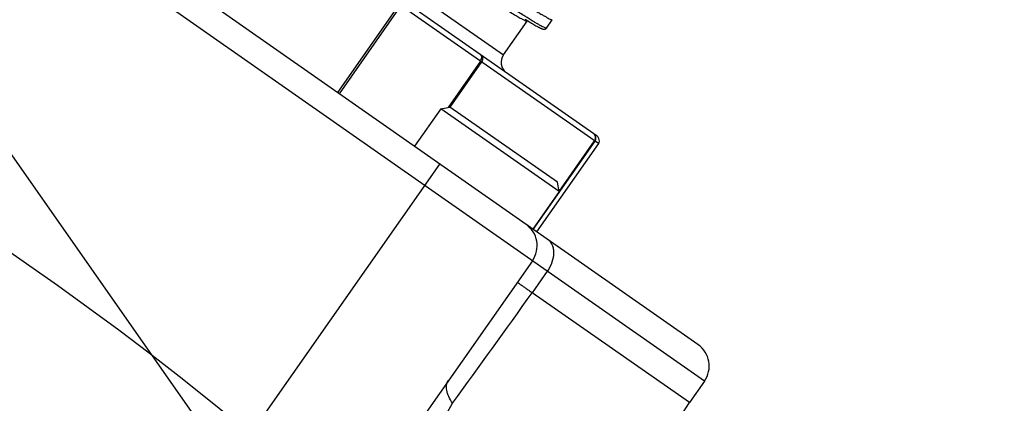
# Model space of a CAD drawing. Header units: millimetres. Extents: x 16 to 3344, y 34 to 2360.
# Tile 79 of 127: x 2108 to 2146, y 1734 to 1748. Entities that reach past the tile are written whole.
import ezdxf

# ---------------------------------------------------------------- set-up
doc = ezdxf.new("R2010")
doc.units = ezdxf.units.MM
doc.header["$LTSCALE"] = 185.02
doc.header["$PDMODE"] = 3
doc.header["$PDSIZE"] = 0.3
doc.linetypes.add('CENTER', pattern=[0.6, 0.375, -0.075, 0.075, -0.075])
doc.layers.get('0').update_dxf_attribs({"linetype": 'CONTINUOUS'})
doc.layers.get('Defpoints').update_dxf_attribs({"linetype": 'CONTINUOUS'})
doc.layers.add('BASE_ASM_PBL25', color=7, linetype='CONTINUOUS')
doc.layers.add('DEFAULT_1', color=7, linetype='CENTER')
doc.styles.get("Standard").update_dxf_attribs({"font": 'malgun.ttf'})
doc.dimstyles.new('DIMSTYLE_4', dxfattribs={"dimtxt": 16, "dimasz": 6, "dimexe": 1, "dimexo": 0.5, "dimtad": 1, "dimdsep": 46, "dimtxsty": 'Standard', "dimblk": '_FILLED', "dimblk1": '_FILLED', "dimblk2": '_FILLED', "dimcen": 0.09, "dimclrt": 134, "dimazin": 2, "dimtp": 0.8, "dimtm": 0.8, "dimtfac": 1, "dimtofl": 0, "dimtmove": 0, "dimatfit": 1, "dimldrblk": '_FILLED', "dimfxl": 1, "dimtolj": 1, "dimarcsym": 0})
doc.dimstyles.new('DIMSTYLE_5', dxfattribs={"dimtxt": 16, "dimasz": 6, "dimexe": 1, "dimexo": 0.5, "dimtad": 1, "dimdsep": 46, "dimtxsty": 'Standard', "dimblk": '_FILLED', "dimblk1": '_FILLED', "dimblk2": '_FILLED', "dimcen": 0.09, "dimclrt": 134, "dimazin": 2, "dimtp": 0.5, "dimtm": 0.5, "dimtfac": 1, "dimtofl": 0, "dimtmove": 0, "dimatfit": 1, "dimldrblk": '_FILLED', "dimfxl": 1, "dimtolj": 1, "dimarcsym": 0})

# ---------------------------------------------------------------- blocks, each defined once
blk = doc.blocks.new('_FILLED')
at = {"color": 0, "linetype": 'ByBlock'}
blk.add_solid([(0, 0), (-1, 0.2), (-1, -0.2)], dxfattribs=at)
blk = doc.blocks.new('*D6')
at = {"color": 0, "lineweight": -2, "transparency": 16777216}
for p, q in [((2366.928, 1880.859), (2407.857, 1911.02)), ((2407.857, 1911.02), (2460.471, 1911.02)), ((2040.09, 1639.91), (2040.09, 1640.09)), ((2040, 1640), (2040.18, 1640))]:
    blk.add_line(p, q, dxfattribs=at)
at = {"layer": 'Defpoints', "color": 0, "transparency": 16777216}
for p in [(2362.098, 1877.299), (1718.082, 1402.701)]:
    blk.add_point(p, dxfattribs=at)
at = {"color": 0, "lineweight": -2, "transparency": 16777216, "xscale": 6, "yscale": 6, "zscale": 6, "rotation": 216.3878298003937}
blk.add_blockref('_FILLED', (2362.098, 1877.299), dxfattribs=at)
at = {"color": 134, "transparency": 16777216, "insert": (2405.41, 1932.979), "char_height": 16, "width": 58.13333, "attachment_point": 1, "line_spacing_factor": 0.9}
blk.add_mtext('\\A1;%%C800', dxfattribs=at)
blk = doc.blocks.new('*D10')
at = {"color": 0, "lineweight": -2, "transparency": 16777216}
for p, q in [((2153.795, 1694.94), (2437.943, 1832.233)), ((2437.943, 1832.233), (2519.97, 1832.233)), ((2040.09, 1639.91), (2040.09, 1640.09)), ((2040, 1640), (2040.18, 1640))]:
    blk.add_line(p, q, dxfattribs=at)
at = {"layer": 'Defpoints', "color": 0, "transparency": 16777216}
for p in [(2148.393, 1692.329), (1931.787, 1587.671)]:
    blk.add_point(p, dxfattribs=at)
at = {"color": 0, "lineweight": -2, "transparency": 16777216, "xscale": 6, "yscale": 6, "zscale": 6, "rotation": 205.7887260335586}
blk.add_blockref('_FILLED', (2148.393, 1692.329), dxfattribs=at)
at = {"color": 134, "transparency": 16777216, "insert": (2435.506, 1854.191), "char_height": 16, "width": 87.52593, "attachment_point": 1, "line_spacing_factor": 0.9}
blk.add_mtext('\\A1;%%C240.56', dxfattribs=at)
blk = doc.blocks.new('BASE_ASM_PBL25', base_point=(2156.381, 1661.694))
at = {"layer": 'BASE_ASM_PBL25', "color": 7}
for p, q in [((2141.381, 1588.468), (2141.381, 1655.468)), ((2146.381, 1655.468), (2146.381, 1587.468)), ((2131.082, 1654.612), (2133.381, 1589.468)), ((2133.381, 1589.468), (2140.686, 1589.468)), ((2133.381, 1588.468), (2133.381, 1589.468)), ((2140.686, 1588.468), (2140.686, 1589.468)), ((2133.381, 1588.468), (2179.381, 1588.468)), ((2134.381, 1587.468), (2178.381, 1587.468)), ((2141.881, 1583.368), (2141.881, 1587.468)), ((2142.038, 1587.468), (2142.038, 1583.368)), ((2142.061, 1585.718), (2142.061, 1587.468)), ((2147.561, 1585.718), (2147.561, 1587.468)), ((2151.054, 1587.468), (2151.054, 1583.368)), ((2151.128, 1587.468), (2151.128, 1583.168)), ((2142.061, 1585.718), (2147.561, 1585.718)), ((2142.061, 1585.718), (2142.311, 1585.468)), ((2142.063, 1585.716), (2142.063, 1583.368)), ((2147.561, 1585.718), (2147.311, 1585.468)), ((2142.311, 1585.468), (2147.311, 1585.468)), ((2147.317, 1583.368), (2147.317, 1585.474)), ((2147.365, 1583.368), (2147.365, 1585.522)), ((2141.881, 1583.368), (2170.847, 1583.368)), ((2142.081, 1583.168), (2170.681, 1583.168)), ((2165.981, 1582.668), (2146.781, 1582.668)), ((2146.781, 1582.668), (2146.781, 1581.094)), ((2146.033, 1580.913), (2146.031, 1580.902)), ((2146.031, 1580.894), (2146.031, 1580.902)), ((2146.031, 1580.894), (2146.031, 1580.505)), ((2146.336, 1581.042), (2146.306, 1581.039)), ((2146.37, 1581.046), (2146.336, 1581.042)), ((2146.408, 1581.05), (2146.37, 1581.046)), ((2146.45, 1581.054), (2146.408, 1581.05)), ((2146.496, 1581.058), (2146.45, 1581.054)), ((2146.547, 1581.062), (2146.496, 1581.058)), ((2146.604, 1581.067), (2146.547, 1581.062)), ((2146.698, 1581.074), (2146.604, 1581.067)), ((2146.888, 1581.086), (2146.698, 1581.074)), ((2146.781, 1581.087), (2146.78, 1581.079))]:
    blk.add_line(p, q, dxfattribs=at)
blk.add_lwpolyline([(2146.306, 1581.039), (2146.292, 1581.037), (2146.279, 1581.035), (2146.266, 1581.033), (2146.254, 1581.032), (2146.243, 1581.03), (2146.232, 1581.029), (2146.222, 1581.027), (2146.212, 1581.025), (2146.203, 1581.024), (2146.194, 1581.022), (2146.186, 1581.02), (2146.178, 1581.019), (2146.17, 1581.017), (2146.162, 1581.016), (2146.155, 1581.014), (2146.148, 1581.012), (2146.142, 1581.01), (2146.135, 1581.008), (2146.129, 1581.007), (2146.123, 1581.004), (2146.116, 1581.002), (2146.11, 1581), (2146.104, 1580.997), (2146.098, 1580.994), (2146.091, 1580.991), (2146.085, 1580.987), (2146.078, 1580.982), (2146.071, 1580.977), (2146.064, 1580.971), (2146.057, 1580.964), (2146.05, 1580.954), (2146.043, 1580.942), (2146.037, 1580.928), (2146.033, 1580.913)], dxfattribs=at)
for centre, radius, start, end in [((4979.882, 1821.792), 2848.201, 184.448884, 184.573919), ((3436.859, 1576.377), 1296.238, 179.191767, 179.421349), ((2134.381, 1588.468), 1, 180, 270), ((2142.381, 1588.468), 1, 180, 270), ((2142.081, 1583.368), 0.2, 210.0026, 269.9969), ((2146.281, 1582.667), 0.5, 85.7103, 89.9942), ((2146.281, 1582.668), 0.5, 0.0008, 85.7083), ((2146.696, 1581.094), 0.0847, 357.6945, 359.9924), ((2146.692, 1581.095), 0.0893, 355.0886, 357.691)]:
    blk.add_arc(centre, radius, start, end, dxfattribs=at)
for points, knots in [([(2140.751, 1594.662), (2140.843, 1594.626), (2141.009, 1594.548), (2141.213, 1594.4), (2141.329, 1594.255), (2141.374, 1594.135), (2141.381, 1594.075), (2141.381, 1594.046)], [0, 0, 0, 0, 0.3196, 0.588036, 0.808844, 0.906558, 1, 1, 1, 1]), ([(2141.381, 1589.468), (2141.381, 1589.467), (2141.376, 1589.465), (2141.369, 1589.466), (2141.354, 1589.467), (2141.335, 1589.469), (2141.31, 1589.47), (2141.265, 1589.47), (2141.196, 1589.468), (2141.098, 1589.468), (2140.978, 1589.469), (2140.866, 1589.469), (2140.767, 1589.469), (2140.714, 1589.468), (2140.687, 1589.468)], [0, 0, 0, 0, 0.004819, 0.016784, 0.036926, 0.065201, 0.101404, 0.145399, 0.256573, 0.398622, 0.571013, 0.772088, 0.882859, 1, 1, 1, 1]), ([(2141.369, 1587.468), (2141.324, 1587.468), (2141.232, 1587.481), (2141.102, 1587.541), (2140.983, 1587.635), (2140.841, 1587.809), (2140.719, 1588.09), (2140.686, 1588.339), (2140.686, 1588.468)], [0, 0, 0, 0, 0.101212, 0.206626, 0.319392, 0.441096, 0.709397, 1, 1, 1, 1]), ([(2142.038, 1583.368), (2142.038, 1583.342), (2142.049, 1583.289), (2142.093, 1583.223), (2142.158, 1583.178), (2142.21, 1583.168), (2142.236, 1583.168)], [0, 0, 0, 0, 0.251258, 0.501781, 0.751261, 1, 1, 1, 1]), ([(2142.063, 1583.368), (2142.063, 1583.342), (2142.072, 1583.291), (2142.109, 1583.224), (2142.167, 1583.179), (2142.214, 1583.168), (2142.236, 1583.168)], [0, 0, 0, 0, 0.266291, 0.523357, 0.766763, 1, 1, 1, 1]), ([(2147.49, 1583.168), (2147.467, 1583.168), (2147.42, 1583.179), (2147.363, 1583.224), (2147.325, 1583.291), (2147.317, 1583.342), (2147.317, 1583.368)], [0, 0, 0, 0, 0.233218, 0.4766, 0.733672, 1, 1, 1, 1]), ([(2147.365, 1583.368), (2147.365, 1583.342), (2147.371, 1583.293), (2147.397, 1583.228), (2147.436, 1583.181), (2147.473, 1583.168), (2147.49, 1583.168)], [0, 0, 0, 0, 0.300542, 0.574392, 0.805242, 1, 1, 1, 1]), ([(2146.039, 1580.903), (2146.048, 1580.909), (2146.078, 1580.917), (2146.134, 1580.928), (2146.214, 1580.939), (2146.317, 1580.951), (2146.445, 1580.962), (2146.66, 1580.978), (2146.986, 1580.998), (2147.443, 1581.021), (2147.984, 1581.043), (2148.604, 1581.066), (2149.296, 1581.089), (2150.053, 1581.112), (2151.177, 1581.144), (2152.69, 1581.182), (2154.596, 1581.228), (2156.567, 1581.273), (2158.532, 1581.319), (2160.131, 1581.357), (2161.353, 1581.388), (2162.205, 1581.411), (2163.001, 1581.434), (2163.735, 1581.457), (2164.4, 1581.48), (2164.991, 1581.503), (2165.501, 1581.526), (2165.873, 1581.545), (2166.127, 1581.562), (2166.283, 1581.573), (2166.415, 1581.584), (2166.525, 1581.596), (2166.611, 1581.607), (2166.673, 1581.618), (2166.71, 1581.628), (2166.727, 1581.636), (2166.731, 1581.641), (2166.731, 1581.643)], [0, 0, 0, 0, 0.001621, 0.004375, 0.008274, 0.013311, 0.019473, 0.026747, 0.044582, 0.066733, 0.093001, 0.123056, 0.156538, 0.193201, 0.232847, 0.319355, 0.412333, 0.508837, 0.604907, 0.696924, 0.740487, 0.781811, 0.820365, 0.855857, 0.888085, 0.916763, 0.941517, 0.96206, 0.970704, 0.978252, 0.984692, 0.990009, 0.994192, 0.99723, 0.999129, 0.999672, 1, 1, 1, 1]), ([(2165.981, 1581.843), (2165.981, 1581.841), (2165.977, 1581.836), (2165.961, 1581.827), (2165.926, 1581.818), (2165.867, 1581.806), (2165.785, 1581.795), (2165.681, 1581.784), (2165.555, 1581.772), (2165.407, 1581.761), (2165.167, 1581.744), (2164.814, 1581.724), (2164.33, 1581.701), (2163.77, 1581.678), (2162.618, 1581.636), (2160.771, 1581.581), (2158.669, 1581.526), (2156.848, 1581.481), (2155.448, 1581.446), (2154.068, 1581.411), (2152.739, 1581.376), (2151.487, 1581.342), (2150.342, 1581.307), (2149.466, 1581.277), (2148.835, 1581.253), (2148.421, 1581.236), (2148.05, 1581.218), (2147.725, 1581.201), (2147.446, 1581.184), (2147.216, 1581.167), (2147.055, 1581.152), (2146.951, 1581.139), (2146.892, 1581.131), (2146.846, 1581.122), (2146.812, 1581.114), (2146.792, 1581.106), (2146.781, 1581.098), (2146.781, 1581.094)], [0, 0, 0, 0, 0.000352, 0.000919, 0.002875, 0.005992, 0.010277, 0.01572, 0.022309, 0.030031, 0.038872, 0.059877, 0.085174, 0.114457, 0.147342, 0.264935, 0.402669, 0.475472, 0.548988, 0.621163, 0.690767, 0.756428, 0.816468, 0.86954, 0.893225, 0.914836, 0.934201, 0.951186, 0.965698, 0.977701, 0.987155, 0.990913, 0.994017, 0.996465, 0.998257, 0.999407, 1, 1, 1, 1]), ([(2166.723, 1581.246), (2166.714, 1581.24), (2166.684, 1581.231), (2166.629, 1581.22), (2166.548, 1581.209), (2166.445, 1581.198), (2166.318, 1581.187), (2166.102, 1581.17), (2165.777, 1581.151), (2165.32, 1581.128), (2164.778, 1581.105), (2164.158, 1581.082), (2163.467, 1581.059), (2162.709, 1581.036), (2161.585, 1581.005), (2160.072, 1580.966), (2158.167, 1580.921), (2156.195, 1580.875), (2154.23, 1580.83), (2152.631, 1580.792), (2151.41, 1580.76), (2150.558, 1580.737), (2149.761, 1580.714), (2149.028, 1580.691), (2148.362, 1580.669), (2147.771, 1580.646), (2147.261, 1580.623), (2146.889, 1580.603), (2146.636, 1580.587), (2146.48, 1580.576), (2146.347, 1580.564), (2146.237, 1580.553), (2146.151, 1580.542), (2146.09, 1580.531), (2146.053, 1580.521), (2146.036, 1580.513), (2146.031, 1580.507), (2146.031, 1580.505)], [0, 0, 0, 0, 0.001621, 0.004375, 0.008274, 0.013311, 0.019473, 0.026747, 0.044582, 0.066733, 0.093001, 0.123056, 0.156537, 0.193201, 0.232847, 0.319355, 0.412333, 0.508837, 0.604907, 0.696924, 0.740487, 0.781811, 0.820364, 0.855857, 0.888085, 0.916763, 0.941517, 0.962059, 0.970704, 0.978252, 0.984692, 0.990009, 0.994192, 0.99723, 0.999129, 0.999672, 1, 1, 1, 1]), ([(2146.031, 1580.894), (2146.031, 1580.895), (2146.032, 1580.899), (2146.036, 1580.901), (2146.039, 1580.903)], [0, 0, 0, 0, 0.190902, 1, 1, 1, 1])]:
    blk.add_open_spline(points, degree=3, knots=knots, dxfattribs=at)
blk.add_open_spline([(2141.881, 1583.368), (2141.881, 1583.333), (2141.891, 1583.298), (2141.908, 1583.268)], degree=3, dxfattribs=at)
blk = doc.blocks.new('rotated0440N')
at = {"layer": 'BASE_ASM_PBL25', "rotation": 145}
blk.add_blockref('BASE_ASM_PBL25', (4194.06, 1824.216), dxfattribs=at)

msp = doc.modelspace()

# ---------------------------------------------------------------- linework, layer by layer
at = {"color": 7}
msp.add_circle((2040.09, 1640), 120.282, dxfattribs=at)
msp.add_arc((2040.09, 1640), 400, 305, 235, dxfattribs=at)
at = {"layer": 'DEFAULT_1', "color": 1}
msp.add_line((2040.09, 1840), (2154.805, 1676.17), dxfattribs=at)
msp.add_circle((2040.09, 1640), 200, dxfattribs=at)

# ---------------------------------------------------------------- block references
msp.add_blockref('rotated0440N', (-2120.545, -136.571))

# ---------------------------------------------------------------- dimensions: what is measured, and where the dimension line sits
at = {"color": 134}
for p1, p2, dimstyle, picture, middle in [((1718.082, 1402.701), (2362.098, 1877.299), 'DIMSTYLE_4', '*D6', (2434.476, 1911.02)), ((1931.787, 1587.671), (2148.393, 1692.329), 'DIMSTYLE_5', '*D10', (2479.269, 1832.233))]:
    dim = msp.add_diameter_dim_2p(p1=p1, p2=p2, text='%%C<>', dimstyle=dimstyle, override={"dimtih": 1, "dimtoh": 1, "dimpost": '<>'}, dxfattribs=at)
    dim.commit()
    dim.dimension.update_dxf_attribs({"geometry": picture, "text_midpoint": middle, "dimtype": 163})

doc.saveas('drawing.dxf')
